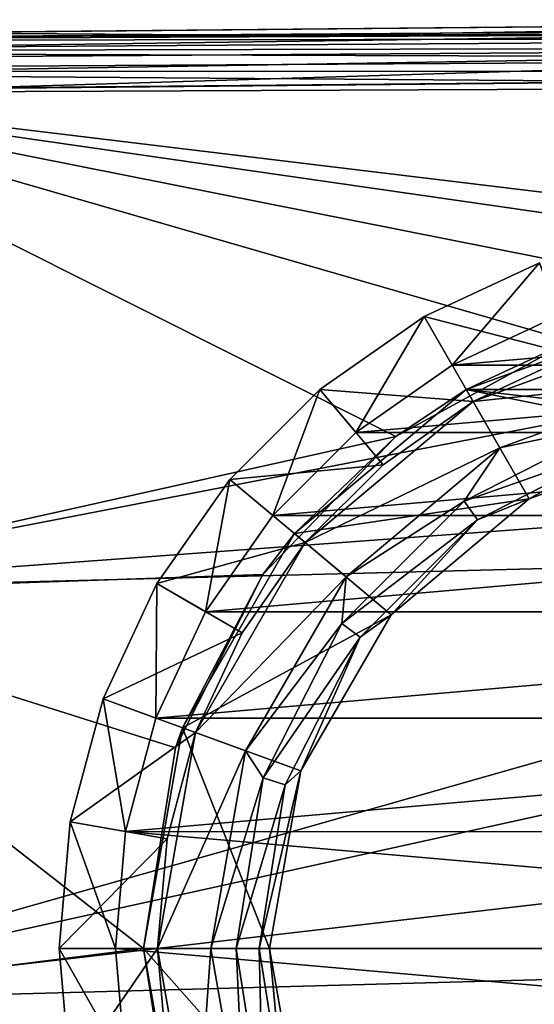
# Model space of a CAD drawing. Header units: millimetres. Extents: x -104 to 104, y -36 to 73.
# Tile 142 of 145: x 63 to 72, y -1 to 17. Entities that reach past the tile are written whole.
import ezdxf

# ---------------------------------------------------------------- set-up
doc = ezdxf.new("R2010")
doc.units = ezdxf.units.MM
doc.header["$LTSCALE"] = 33.374815
for name, color, linetype in [('260', 7, 'CONTINUOUS'), ('265', 7, 'CONTINUOUS'), ('266', 7, 'CONTINUOUS'), ('267', 7, 'CONTINUOUS'), ('289', 7, 'CONTINUOUS'), ('294', 7, 'CONTINUOUS'), ('365', 7, 'CONTINUOUS'), ('366', 7, 'CONTINUOUS'), ('432', 7, 'CONTINUOUS'), ('433', 7, 'CONTINUOUS'), ('434', 7, 'CONTINUOUS'), ('435', 7, 'CONTINUOUS'), ('436', 7, 'CONTINUOUS'), ('437', 7, 'CONTINUOUS'), ('438', 7, 'CONTINUOUS'), ('439', 7, 'CONTINUOUS'), ('440', 7, 'CONTINUOUS'), ('441', 7, 'CONTINUOUS'), ('442', 7, 'CONTINUOUS'), ('443', 7, 'CONTINUOUS'), ('444', 7, 'CONTINUOUS')]:
    doc.layers.add(name, color=color, linetype=linetype)

msp = doc.modelspace()

# ---------------------------------------------------------------- linework, layer by layer
at = {"layer": '260', "color": 7, "linetype": 'CONTINUOUS', "true_color": 0xe6e6e6}
for points in [[(60.943, 16.309, -37.698), (85.312, 16.543, -37.699), (67.685, 16.262, -67.095), (60.943, 16.309, -37.698)], [(67.685, 16.262, -67.095), (85.312, 16.543, -37.699), (84.855, 16.349, -67.099), (67.685, 16.262, -67.095)], [(49.577, 16.207, -67.091), (60.943, 16.309, -37.698), (67.685, 16.262, -67.095), (49.577, 16.207, -67.091)]]:
    msp.add_3dface(points, dxfattribs=at)
at = {"layer": '265', "color": 7, "linetype": 'CONTINUOUS', "true_color": 0xe6e6e6}
for points in [[(74.503, 11.325, -65.087), (70.75, 9.959, -65.087), (72.6, 10.818, -68.089), (74.503, 11.325, -65.087)], [(72.6, 10.818, -68.089), (70.75, 9.959, -65.087), (69.496, 9.121, -68.089), (72.6, 10.818, -68.089)], [(70.75, 9.959, -65.087), (67.69, 7.392, -65.087), (69.496, 9.121, -68.089), (70.75, 9.959, -65.087)], [(69.496, 9.121, -68.089), (67.69, 7.392, -65.087), (67.126, 6.662, -68.088), (69.496, 9.121, -68.089)], [(67.69, 7.392, -65.087), (65.694, 3.934, -65.087), (67.126, 6.662, -68.088), (67.69, 7.392, -65.087)], [(67.126, 6.662, -68.088), (65.694, 3.934, -65.087), (65.571, 3.579, -68.086), (67.126, 6.662, -68.088)], [(65.694, 3.934, -65.087), (65, 0, -65.087), (65.571, 3.579, -68.086), (65.694, 3.934, -65.087)], [(65, 0, -65.087), (65, 0, -68.075), (65.571, 3.579, -68.086), (65, 0, -65.087)]]:
    msp.add_3dface(points, dxfattribs=at)
at = {"layer": '266', "color": 7, "linetype": 'CONTINUOUS', "true_color": 0xe6e6e6}
for points in [[(85.322, 15.357, -68.087), (85.322, 11.205, -68.089), (57.278, 15.239, -68.087), (85.322, 15.357, -68.087)], [(57.278, 15.239, -68.087), (69.496, 9.121, -68.089), (56.91, 6.31, -68.086), (57.278, 15.239, -68.087)], [(85.322, 11.205, -68.089), (76.154, 11.495, -68.089), (57.278, 15.239, -68.087), (85.322, 11.205, -68.089)], [(76.154, 11.495, -68.089), (72.6, 10.818, -68.089), (57.278, 15.239, -68.087), (76.154, 11.495, -68.089)], [(72.6, 10.818, -68.089), (69.496, 9.121, -68.089), (57.278, 15.239, -68.087), (72.6, 10.818, -68.089)], [(69.496, 9.121, -68.089), (67.126, 6.662, -68.088), (56.91, 6.31, -68.086), (69.496, 9.121, -68.089)], [(67.126, 6.662, -68.088), (65.571, 3.579, -68.086), (56.91, 6.31, -68.086), (67.126, 6.662, -68.088)], [(65.571, 3.579, -68.086), (65, 0, -68.075), (56.91, 6.31, -68.086), (65.571, 3.579, -68.086)], [(56.91, 6.31, -68.086), (65, 0, -68.075), (56.91, -1.016, -68.065), (56.91, 6.31, -68.086)], [(56.91, -1.016, -68.065), (65, 0, -68.075), (65.548, -3.508, -68.045), (56.91, -1.016, -68.065)]]:
    msp.add_3dface(points, dxfattribs=at)
at = {"layer": '267', "color": 7, "linetype": 'CONTINUOUS', "true_color": 0xe6e6e6}
for points in [[(48.354, 16.204, -67.091), (49.577, 16.207, -67.091), (85.315, 16.316, -67.355), (48.354, 16.204, -67.091)], [(48.354, 16.204, -67.091), (85.315, 16.316, -67.355), (48.455, 16.16, -67.471), (48.354, 16.204, -67.091)], [(85.315, 16.316, -67.355), (85.316, 16.215, -67.592), (48.455, 16.16, -67.471), (85.315, 16.316, -67.355)], [(49.577, 16.207, -67.091), (67.685, 16.262, -67.095), (85.315, 16.316, -67.355), (49.577, 16.207, -67.091)], [(67.685, 16.262, -67.095), (84.855, 16.349, -67.099), (85.315, 16.316, -67.355), (67.685, 16.262, -67.095)], [(48.455, 16.16, -67.471), (85.316, 16.215, -67.592), (48.565, 15.97, -67.811), (48.455, 16.16, -67.471)], [(85.316, 16.215, -67.592), (85.317, 16.055, -67.798), (48.565, 15.97, -67.811), (85.316, 16.215, -67.592)], [(85.317, 16.055, -67.798), (85.318, 15.853, -67.953), (48.565, 15.97, -67.811), (85.317, 16.055, -67.798)], [(48.565, 15.97, -67.811), (85.318, 15.853, -67.953), (48.628, 15.63, -68.022), (48.565, 15.97, -67.811)], [(85.318, 15.853, -67.953), (85.32, 15.615, -68.053), (48.628, 15.63, -68.022), (85.318, 15.853, -67.953)], [(85.32, 15.615, -68.053), (85.322, 15.357, -68.087), (48.628, 15.63, -68.022), (85.32, 15.615, -68.053)], [(85.322, 15.357, -68.087), (57.278, 15.239, -68.087), (48.628, 15.63, -68.022), (85.322, 15.357, -68.087)]]:
    msp.add_3dface(points, dxfattribs=at)
at = {"layer": '289', "color": 7, "linetype": 'CONTINUOUS', "true_color": 0xe6e6e6}
for points in [[(85.325, 11.876, -36.697), (85.325, 15.543, -36.7), (57.106, 15.283, -36.699), (85.325, 11.876, -36.697)], [(57.106, 15.283, -36.699), (85.325, 15.543, -36.7), (61.431, 15.313, -36.699), (57.106, 15.283, -36.699)], [(56.912, 6.378, -36.701), (85.325, 11.876, -36.697), (57.106, 15.283, -36.699), (56.912, 6.378, -36.701)], [(85.324, 8.466, -36.695), (85.325, 11.876, -36.697), (56.912, 6.378, -36.701), (85.324, 8.466, -36.695)], [(85.324, 7.106, -36.694), (85.324, 8.466, -36.695), (56.912, 6.378, -36.701), (85.324, 7.106, -36.694)], [(85.324, 5.291, -36.693), (85.324, 7.106, -36.694), (56.912, -0.967, -36.721), (85.324, 5.291, -36.693)], [(56.912, -0.967, -36.721), (85.324, 7.106, -36.694), (56.912, 6.378, -36.701), (56.912, -0.967, -36.721)], [(85.324, 2.335, -36.695), (85.324, 5.291, -36.693), (56.912, -0.967, -36.721), (85.324, 2.335, -36.695)], [(85.324, -0.193, -36.705), (85.324, 2.335, -36.695), (56.912, -0.967, -36.721), (85.324, -0.193, -36.705)], [(85.324, -0.394, -36.707), (85.324, -0.193, -36.705), (56.912, -6.879, -36.804), (85.324, -0.394, -36.707)], [(56.912, -6.879, -36.804), (85.324, -0.193, -36.705), (56.912, -0.967, -36.721), (56.912, -6.879, -36.804)], [(85.324, -2.867, -36.732), (85.324, -0.394, -36.707), (56.912, -6.879, -36.804), (85.324, -2.867, -36.732)]]:
    msp.add_3dface(points, dxfattribs=at)
at = {"layer": '294', "color": 7, "linetype": 'CONTINUOUS', "true_color": 0xe6e6e6}
for points in [[(34.901, 16.066, -37.199), (85.312, 16.543, -37.699), (60.943, 16.309, -37.698), (34.901, 16.066, -37.199)], [(85.312, 16.543, -37.699), (34.901, 16.066, -37.199), (85.314, 16.407, -37.195), (85.312, 16.543, -37.699)], [(34.901, 16.066, -37.199), (34.901, 15.703, -36.836), (85.314, 16.407, -37.195), (34.901, 16.066, -37.199)], [(34.901, 15.703, -36.836), (85.319, 16.043, -36.833), (85.314, 16.407, -37.195), (34.901, 15.703, -36.836)], [(34.901, 15.703, -36.836), (34.903, 15.2, -36.7), (85.319, 16.043, -36.833), (34.901, 15.703, -36.836)], [(85.319, 16.043, -36.833), (34.903, 15.2, -36.7), (61.431, 15.313, -36.699), (85.319, 16.043, -36.833)], [(85.325, 15.543, -36.7), (85.319, 16.043, -36.833), (61.431, 15.313, -36.699), (85.325, 15.543, -36.7)]]:
    msp.add_3dface(points, dxfattribs=at)
at = {"layer": '365', "color": 7, "linetype": 'CONTINUOUS', "true_color": 0xe6e6e6}
for points in [[(65, 0, -68.075), (65, 0, -65.087), (65.694, -3.934, -65.087), (65, 0, -68.075)], [(65.548, -3.508, -68.045), (65, 0, -68.075), (65.694, -3.934, -65.087), (65.548, -3.508, -68.045)]]:
    msp.add_3dface(points, dxfattribs=at)
at = {"layer": '366', "color": 7, "linetype": 'CONTINUOUS', "true_color": 0xe6e6e6}
for points in [[(70.75, 9.959, -65.087), (74.503, 11.325, -65.087), (82.25, 9.959, -65.087), (70.75, 9.959, -65.087)], [(67.69, 7.392, -65.087), (70.75, 9.959, -65.087), (71.874, 8.013, -65.087), (67.69, 7.392, -65.087)], [(70.75, 9.959, -65.087), (82.25, 9.959, -65.087), (78.107, 9.112, -65.087), (70.75, 9.959, -65.087)], [(71.874, 8.013, -65.087), (70.75, 9.959, -65.087), (74.893, 9.112, -65.087), (71.874, 8.013, -65.087)], [(74.893, 9.112, -65.087), (70.75, 9.959, -65.087), (78.107, 9.112, -65.087), (74.893, 9.112, -65.087)], [(69.412, 5.947, -65.087), (67.69, 7.392, -65.087), (71.874, 8.013, -65.087), (69.412, 5.947, -65.087)], [(65.694, 3.934, -65.087), (67.69, 7.392, -65.087), (69.412, 5.947, -65.087), (65.694, 3.934, -65.087)], [(67.806, 3.165, -65.087), (65.694, 3.934, -65.087), (69.412, 5.947, -65.087), (67.806, 3.165, -65.087)], [(65, 0, -65.087), (65.694, 3.934, -65.087), (67.248, 0, -65.087), (65, 0, -65.087)], [(67.248, 0, -65.087), (65.694, 3.934, -65.087), (67.806, 3.165, -65.087), (67.248, 0, -65.087)], [(65.694, -3.934, -65.087), (65, 0, -65.087), (67.806, -3.165, -65.087), (65.694, -3.934, -65.087)], [(65, 0, -65.087), (67.248, 0, -65.087), (67.806, -3.165, -65.087), (65, 0, -65.087)]]:
    msp.add_3dface(points, dxfattribs=at)
at = {"layer": '432', "color": 7, "linetype": 'CONTINUOUS', "true_color": 0xe6e6e6}
for points in [[(80.605, 11.276, -89.587), (82.5, 10.392, -89.587), (70.5, 10.392, -89.587), (80.605, 11.276, -89.587)], [(72.396, 11.276, -89.587), (80.605, 11.276, -89.587), (70.5, 10.392, -89.587), (72.396, 11.276, -89.587)], [(82.5, 10.392, -89.587), (84.213, 9.193, -89.587), (68.787, 9.193, -89.587), (82.5, 10.392, -89.587)], [(70.5, 10.392, -89.587), (82.5, 10.392, -89.587), (68.787, 9.193, -89.587), (70.5, 10.392, -89.587)], [(84.213, 9.193, -89.587), (85.693, 7.713, -89.587), (67.307, 7.713, -89.587), (84.213, 9.193, -89.587)], [(68.787, 9.193, -89.587), (84.213, 9.193, -89.587), (67.307, 7.713, -89.587), (68.787, 9.193, -89.587)], [(85.693, 7.713, -89.587), (86.892, 6, -89.587), (66.108, 6, -89.587), (85.693, 7.713, -89.587)], [(67.307, 7.713, -89.587), (85.693, 7.713, -89.587), (66.108, 6, -89.587), (67.307, 7.713, -89.587)], [(86.892, 6, -89.587), (87.776, 4.105, -89.587), (65.224, 4.105, -89.587), (86.892, 6, -89.587)], [(66.108, 6, -89.587), (86.892, 6, -89.587), (65.224, 4.105, -89.587), (66.108, 6, -89.587)], [(87.776, 4.105, -89.587), (88.318, 2.083, -89.587), (64.682, 2.084, -89.587), (87.776, 4.105, -89.587)], [(65.224, 4.105, -89.587), (87.776, 4.105, -89.587), (64.682, 2.084, -89.587), (65.224, 4.105, -89.587)], [(88.5, 0, -89.587), (64.5, 0, -89.587), (64.682, 2.084, -89.587), (88.5, 0, -89.587)], [(88.318, 2.083, -89.587), (88.5, 0, -89.587), (64.682, 2.084, -89.587), (88.318, 2.083, -89.587)], [(64.682, -2.083, -89.587), (64.5, 0, -89.587), (88.318, -2.084, -89.587), (64.682, -2.083, -89.587)], [(88.318, -2.084, -89.587), (64.5, 0, -89.587), (88.5, 0, -89.587), (88.318, -2.084, -89.587)]]:
    msp.add_3dface(points, dxfattribs=at)
at = {"layer": '433', "color": 7, "linetype": 'CONTINUOUS', "true_color": 0xe6e6e6}
for points in [[(64.5, 0, -89.587), (64.682, -2.083, -89.587), (63.5, 0, -88.587), (64.5, 0, -89.587)], [(63.5, 0, -88.587), (64.682, -2.083, -89.587), (63.697, -2.257, -88.587), (63.5, 0, -88.587)]]:
    msp.add_3dface(points, dxfattribs=at)
at = {"layer": '434', "color": 7, "linetype": 'CONTINUOUS', "true_color": 0xe6e6e6}
for points in [[(63.5, 0, -88.587), (63.697, -2.257, -88.587), (63.5, 0, -72.837), (63.5, 0, -88.587)], [(63.5, 0, -72.837), (63.697, -2.257, -88.587), (63.697, -2.257, -72.837), (63.5, 0, -72.837)]]:
    msp.add_3dface(points, dxfattribs=at)
at = {"layer": '435', "color": 7, "linetype": 'CONTINUOUS', "true_color": 0xe6e6e6}
for points in [[(72.054, 12.216, -88.587), (70, 11.258, -88.587), (72.054, 12.216, -72.837), (72.054, 12.216, -88.587)], [(72.054, 12.216, -72.837), (70, 11.258, -88.587), (70, 11.258, -72.837), (72.054, 12.216, -72.837)], [(70, 11.258, -88.587), (68.143, 9.958, -88.587), (70, 11.258, -72.837), (70, 11.258, -88.587)], [(70, 11.258, -72.837), (68.143, 9.958, -88.587), (68.143, 9.958, -72.837), (70, 11.258, -72.837)], [(68.143, 9.958, -88.587), (66.542, 8.356, -88.587), (68.143, 9.958, -72.837), (68.143, 9.958, -88.587)], [(68.143, 9.958, -72.837), (66.542, 8.356, -88.587), (66.542, 8.356, -72.837), (68.143, 9.958, -72.837)], [(66.542, 8.356, -88.587), (65.242, 6.5, -88.587), (66.542, 8.356, -72.837), (66.542, 8.356, -88.587)], [(66.542, 8.356, -72.837), (65.242, 6.5, -88.587), (65.242, 6.5, -72.837), (66.542, 8.356, -72.837)], [(65.242, 6.5, -88.587), (64.284, 4.447, -88.587), (65.242, 6.5, -72.837), (65.242, 6.5, -88.587)], [(65.242, 6.5, -72.837), (64.284, 4.447, -88.587), (64.284, 4.447, -72.837), (65.242, 6.5, -72.837)], [(64.284, 4.447, -88.587), (63.697, 2.257, -88.587), (64.284, 4.447, -72.837), (64.284, 4.447, -88.587)], [(64.284, 4.447, -72.837), (63.697, 2.257, -88.587), (63.697, 2.257, -72.837), (64.284, 4.447, -72.837)], [(63.5, 0, -88.587), (63.5, 0, -72.837), (63.697, 2.257, -72.837), (63.5, 0, -88.587)], [(63.697, 2.257, -88.587), (63.5, 0, -88.587), (63.697, 2.257, -72.837), (63.697, 2.257, -88.587)]]:
    msp.add_3dface(points, dxfattribs=at)
at = {"layer": '436', "color": 7, "linetype": 'CONTINUOUS', "true_color": 0xe6e6e6}
for points in [[(70.5, 10.392, -89.587), (70, 11.258, -88.587), (72.054, 12.216, -88.587), (70.5, 10.392, -89.587)], [(72.396, 11.276, -89.587), (70.5, 10.392, -89.587), (72.054, 12.216, -88.587), (72.396, 11.276, -89.587)], [(68.787, 9.193, -89.587), (68.143, 9.958, -88.587), (70, 11.258, -88.587), (68.787, 9.193, -89.587)], [(70.5, 10.392, -89.587), (68.787, 9.193, -89.587), (70, 11.258, -88.587), (70.5, 10.392, -89.587)], [(67.307, 7.713, -89.587), (66.542, 8.356, -88.587), (68.143, 9.958, -88.587), (67.307, 7.713, -89.587)], [(68.787, 9.193, -89.587), (67.307, 7.713, -89.587), (68.143, 9.958, -88.587), (68.787, 9.193, -89.587)], [(66.108, 6, -89.587), (65.242, 6.5, -88.587), (66.542, 8.356, -88.587), (66.108, 6, -89.587)], [(67.307, 7.713, -89.587), (66.108, 6, -89.587), (66.542, 8.356, -88.587), (67.307, 7.713, -89.587)], [(65.224, 4.105, -89.587), (64.284, 4.447, -88.587), (65.242, 6.5, -88.587), (65.224, 4.105, -89.587)], [(66.108, 6, -89.587), (65.224, 4.105, -89.587), (65.242, 6.5, -88.587), (66.108, 6, -89.587)], [(64.682, 2.084, -89.587), (63.697, 2.257, -88.587), (64.284, 4.447, -88.587), (64.682, 2.084, -89.587)], [(65.224, 4.105, -89.587), (64.682, 2.084, -89.587), (64.284, 4.447, -88.587), (65.224, 4.105, -89.587)], [(64.5, 0, -89.587), (63.5, 0, -88.587), (63.697, 2.257, -88.587), (64.5, 0, -89.587)], [(64.682, 2.084, -89.587), (64.5, 0, -89.587), (63.697, 2.257, -88.587), (64.682, 2.084, -89.587)]]:
    msp.add_3dface(points, dxfattribs=at)
at = {"layer": '437', "color": 7, "linetype": 'CONTINUOUS', "true_color": 0xe6e6e6}
for points in [[(72.054, 12.216, -72.837), (70, 11.258, -72.837), (72.652, 10.572, -71.087), (72.054, 12.216, -72.837)], [(70, 11.258, -72.837), (68.143, 9.958, -72.837), (70.875, 9.743, -71.087), (70, 11.258, -72.837)], [(72.652, 10.572, -71.087), (70, 11.258, -72.837), (70.875, 9.743, -71.087), (72.652, 10.572, -71.087)], [(68.143, 9.958, -72.837), (66.542, 8.356, -72.837), (69.269, 8.618, -71.087), (68.143, 9.958, -72.837)], [(70.875, 9.743, -71.087), (68.143, 9.958, -72.837), (69.269, 8.618, -71.087), (70.875, 9.743, -71.087)], [(69.269, 8.618, -71.087), (66.542, 8.356, -72.837), (67.882, 7.231, -71.087), (69.269, 8.618, -71.087)], [(66.542, 8.356, -72.837), (65.242, 6.5, -72.837), (67.882, 7.231, -71.087), (66.542, 8.356, -72.837)], [(67.882, 7.231, -71.087), (65.242, 6.5, -72.837), (66.757, 5.625, -71.087), (67.882, 7.231, -71.087)], [(65.242, 6.5, -72.837), (64.284, 4.447, -72.837), (66.757, 5.625, -71.087), (65.242, 6.5, -72.837)], [(66.757, 5.625, -71.087), (64.284, 4.447, -72.837), (65.929, 3.848, -71.087), (66.757, 5.625, -71.087)], [(64.284, 4.447, -72.837), (63.697, 2.257, -72.837), (65.929, 3.848, -71.087), (64.284, 4.447, -72.837)], [(65.929, 3.848, -71.087), (63.697, 2.257, -72.837), (65.421, 1.954, -71.087), (65.929, 3.848, -71.087)], [(63.697, 2.257, -72.837), (63.5, 0, -72.837), (65.421, 1.954, -71.087), (63.697, 2.257, -72.837)], [(65.421, 1.954, -71.087), (63.5, 0, -72.837), (65.25, 0, -71.087), (65.421, 1.954, -71.087)]]:
    msp.add_3dface(points, dxfattribs=at)
at = {"layer": '438', "color": 7, "linetype": 'CONTINUOUS', "true_color": 0xe6e6e6}
for points in [[(63.5, 0, -72.837), (63.697, -2.257, -72.837), (65.25, 0, -71.087), (63.5, 0, -72.837)], [(65.25, 0, -71.087), (63.697, -2.257, -72.837), (65.421, -1.954, -71.087), (65.25, 0, -71.087)]]:
    msp.add_3dface(points, dxfattribs=at)
at = {"layer": '439', "color": 7, "linetype": 'CONTINUOUS', "true_color": 0xe6e6e6}
for points in [[(65.25, 0, -71.087), (65.421, -1.954, -71.087), (65.25, 0, -65.087), (65.25, 0, -71.087)], [(65.421, -1.954, -71.087), (65.929, -3.848, -71.087), (65.25, 0, -65.087), (65.421, -1.954, -71.087)], [(65.25, 0, -65.087), (65.929, -3.848, -71.087), (65.929, -3.848, -65.087), (65.25, 0, -65.087)]]:
    msp.add_3dface(points, dxfattribs=at)
at = {"layer": '440', "color": 7, "linetype": 'CONTINUOUS', "true_color": 0xe6e6e6}
for points in [[(72.652, 10.572, -71.087), (70.875, 9.743, -71.087), (74.547, 11.079, -65.087), (72.652, 10.572, -71.087)], [(74.547, 11.079, -65.087), (70.875, 9.743, -71.087), (70.875, 9.743, -65.087), (74.547, 11.079, -65.087)], [(69.269, 8.618, -71.087), (67.882, 7.231, -71.087), (70.875, 9.743, -65.087), (69.269, 8.618, -71.087)], [(70.875, 9.743, -65.087), (67.882, 7.231, -71.087), (67.882, 7.231, -65.087), (70.875, 9.743, -65.087)], [(70.875, 9.743, -71.087), (69.269, 8.618, -71.087), (70.875, 9.743, -65.087), (70.875, 9.743, -71.087)], [(66.757, 5.625, -71.087), (65.929, 3.848, -71.087), (67.882, 7.231, -65.087), (66.757, 5.625, -71.087)], [(67.882, 7.231, -65.087), (65.929, 3.848, -71.087), (65.929, 3.848, -65.087), (67.882, 7.231, -65.087)], [(67.882, 7.231, -71.087), (66.757, 5.625, -71.087), (67.882, 7.231, -65.087), (67.882, 7.231, -71.087)], [(65.421, 1.954, -71.087), (65.25, 0, -71.087), (65.929, 3.848, -65.087), (65.421, 1.954, -71.087)], [(65.25, 0, -71.087), (65.25, 0, -65.087), (65.929, 3.848, -65.087), (65.25, 0, -71.087)], [(65.929, 3.848, -71.087), (65.421, 1.954, -71.087), (65.929, 3.848, -65.087), (65.929, 3.848, -71.087)]]:
    msp.add_3dface(points, dxfattribs=at)
at = {"layer": '441', "color": 7, "linetype": 'CONTINUOUS', "true_color": 0xe6e6e6}
for points in [[(74.547, 11.079, -65.087), (70.875, 9.743, -65.087), (74.711, 10.143, -65.635), (74.547, 11.079, -65.087)], [(74.711, 10.143, -65.635), (70.875, 9.743, -65.087), (71.35, 8.92, -65.635), (74.711, 10.143, -65.635)], [(70.875, 9.743, -65.087), (67.882, 7.231, -65.087), (71.35, 8.92, -65.635), (70.875, 9.743, -65.087)], [(71.35, 8.92, -65.635), (67.882, 7.231, -65.087), (68.61, 6.621, -65.635), (71.35, 8.92, -65.635)], [(67.882, 7.231, -65.087), (65.929, 3.848, -65.087), (68.61, 6.621, -65.635), (67.882, 7.231, -65.087)], [(68.61, 6.621, -65.635), (65.929, 3.848, -65.087), (66.821, 3.523, -65.635), (68.61, 6.621, -65.635)], [(65.929, 3.848, -65.087), (65.25, 0, -65.087), (66.821, 3.523, -65.635), (65.929, 3.848, -65.087)], [(66.821, 3.523, -65.635), (65.25, 0, -65.087), (66.2, 0, -65.635), (66.821, 3.523, -65.635)]]:
    msp.add_3dface(points, dxfattribs=at)
at = {"layer": '442', "color": 7, "linetype": 'CONTINUOUS', "true_color": 0xe6e6e6}
for points in [[(74.711, 10.143, -65.635), (71.35, 8.92, -65.635), (73.457, 9.365, -65.721), (74.711, 10.143, -65.635)], [(71.35, 8.92, -65.635), (70.712, 7.967, -65.721), (73.457, 9.365, -65.721), (71.35, 8.92, -65.635)], [(70.712, 7.967, -65.721), (73.583, 8.977, -65.507), (73.457, 9.365, -65.721), (70.712, 7.967, -65.721)], [(70.952, 7.636, -65.507), (73.583, 8.977, -65.507), (70.712, 7.967, -65.721), (70.952, 7.636, -65.507)], [(70.952, 7.636, -65.507), (71.874, 8.013, -65.087), (73.583, 8.977, -65.507), (70.952, 7.636, -65.507)], [(71.874, 8.013, -65.087), (74.893, 9.112, -65.087), (73.583, 8.977, -65.507), (71.874, 8.013, -65.087)], [(71.35, 8.92, -65.635), (68.61, 6.621, -65.635), (70.712, 7.967, -65.721), (71.35, 8.92, -65.635)], [(68.61, 6.621, -65.635), (68.533, 5.788, -65.721), (70.712, 7.967, -65.721), (68.61, 6.621, -65.635)], [(68.533, 5.788, -65.721), (70.952, 7.636, -65.507), (70.712, 7.967, -65.721), (68.533, 5.788, -65.721)], [(69.412, 5.947, -65.087), (71.874, 8.013, -65.087), (70.952, 7.636, -65.507), (69.412, 5.947, -65.087)], [(68.864, 5.548, -65.507), (70.952, 7.636, -65.507), (68.533, 5.788, -65.721), (68.864, 5.548, -65.507)], [(68.864, 5.548, -65.507), (69.412, 5.947, -65.087), (70.952, 7.636, -65.507), (68.864, 5.548, -65.507)], [(68.61, 6.621, -65.635), (66.821, 3.523, -65.635), (68.533, 5.788, -65.721), (68.61, 6.621, -65.635)], [(66.821, 3.523, -65.635), (67.135, 3.043, -65.721), (68.533, 5.788, -65.721), (66.821, 3.523, -65.635)], [(67.135, 3.043, -65.721), (68.864, 5.548, -65.507), (68.533, 5.788, -65.721), (67.135, 3.043, -65.721)], [(67.806, 3.165, -65.087), (69.412, 5.947, -65.087), (68.864, 5.548, -65.507), (67.806, 3.165, -65.087)], [(67.523, 2.917, -65.507), (68.864, 5.548, -65.507), (67.135, 3.043, -65.721), (67.523, 2.917, -65.507)], [(67.523, 2.917, -65.507), (67.806, 3.165, -65.087), (68.864, 5.548, -65.507), (67.523, 2.917, -65.507)], [(66.821, 3.523, -65.635), (66.2, 0, -65.635), (67.135, 3.043, -65.721), (66.821, 3.523, -65.635)], [(67.248, 0, -65.087), (67.806, 3.165, -65.087), (67.061, 0, -65.507), (67.248, 0, -65.087)], [(67.061, 0, -65.507), (67.806, 3.165, -65.087), (67.523, 2.917, -65.507), (67.061, 0, -65.507)], [(66.2, 0, -65.635), (66.653, 0, -65.721), (67.135, 3.043, -65.721), (66.2, 0, -65.635)], [(66.653, 0, -65.721), (67.523, 2.917, -65.507), (67.135, 3.043, -65.721), (66.653, 0, -65.721)], [(67.061, 0, -65.507), (67.523, 2.917, -65.507), (66.653, 0, -65.721), (67.061, 0, -65.507)]]:
    msp.add_3dface(points, dxfattribs=at)
at = {"layer": '443', "color": 7, "linetype": 'CONTINUOUS', "true_color": 0xe6e6e6}
for points in [[(66.653, 0, -65.721), (66.2, 0, -65.635), (66.821, -3.523, -65.635), (66.653, 0, -65.721)], [(67.061, 0, -65.507), (66.653, 0, -65.721), (67.135, -3.043, -65.721), (67.061, 0, -65.507)], [(67.135, -3.043, -65.721), (66.653, 0, -65.721), (66.821, -3.523, -65.635), (67.135, -3.043, -65.721)], [(67.248, 0, -65.087), (67.061, 0, -65.507), (67.523, -2.917, -65.507), (67.248, 0, -65.087)], [(67.523, -2.917, -65.507), (67.061, 0, -65.507), (67.135, -3.043, -65.721), (67.523, -2.917, -65.507)], [(67.806, -3.165, -65.087), (67.248, 0, -65.087), (67.523, -2.917, -65.507), (67.806, -3.165, -65.087)]]:
    msp.add_3dface(points, dxfattribs=at)
at = {"layer": '444', "color": 7, "linetype": 'CONTINUOUS', "true_color": 0xe6e6e6}
for points in [[(65.25, 0, -65.087), (65.929, -3.848, -65.087), (66.2, 0, -65.635), (65.25, 0, -65.087)], [(66.2, 0, -65.635), (65.929, -3.848, -65.087), (66.821, -3.523, -65.635), (66.2, 0, -65.635)]]:
    msp.add_3dface(points, dxfattribs=at)

doc.saveas('drawing.dxf')
